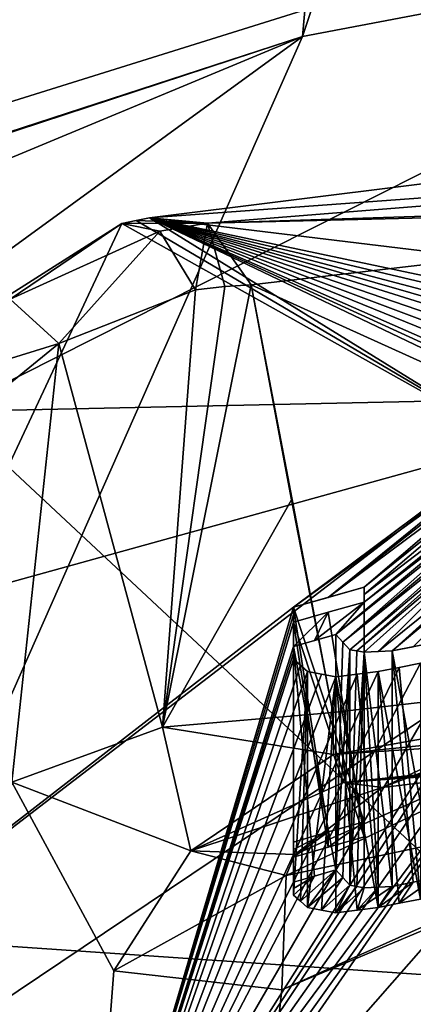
# Model space of a CAD drawing. Header units: millimetres. Extents: x -348 to 175, y 0 to 247.
# Tile 154 of 196: x 134.26 to 136.04, y 88.92 to 93.38. Entities that reach past the tile are written whole.
import ezdxf

# ---------------------------------------------------------------- set-up
doc = ezdxf.new("R2010")
doc.units = ezdxf.units.MM
doc.header["$LTSCALE"] = 65.185185
for name, color, linetype in [('1024', 7, 'CONTINUOUS'), ('1025', 7, 'CONTINUOUS'), ('1031', 7, 'CONTINUOUS'), ('1056', 7, 'CONTINUOUS'), ('1057', 7, 'CONTINUOUS'), ('1059', 7, 'CONTINUOUS'), ('1063', 7, 'CONTINUOUS'), ('1068', 7, 'CONTINUOUS'), ('1122', 7, 'CONTINUOUS'), ('1126', 7, 'CONTINUOUS'), ('1127', 7, 'CONTINUOUS'), ('1182', 7, 'CONTINUOUS'), ('1188', 7, 'CONTINUOUS'), ('1189', 7, 'CONTINUOUS'), ('1190', 7, 'CONTINUOUS'), ('1214', 7, 'CONTINUOUS'), ('1215', 7, 'CONTINUOUS'), ('1254', 7, 'CONTINUOUS'), ('1255', 7, 'CONTINUOUS'), ('1256', 7, 'CONTINUOUS'), ('1257', 7, 'CONTINUOUS'), ('1258', 7, 'CONTINUOUS'), ('1259', 7, 'CONTINUOUS'), ('1260', 7, 'CONTINUOUS'), ('1261', 7, 'CONTINUOUS'), ('1262', 7, 'CONTINUOUS'), ('1263', 7, 'CONTINUOUS'), ('1274', 7, 'CONTINUOUS'), ('1275', 7, 'CONTINUOUS'), ('1276', 7, 'CONTINUOUS'), ('1277', 7, 'CONTINUOUS'), ('1512', 7, 'CONTINUOUS'), ('1516', 7, 'CONTINUOUS'), ('1519', 7, 'CONTINUOUS'), ('1525', 7, 'CONTINUOUS'), ('1527', 7, 'CONTINUOUS')]:
    doc.layers.add(name, color=color, linetype=linetype)

msp = doc.modelspace()

# ---------------------------------------------------------------- linework, layer by layer
at = {"layer": '1024', "color": 7, "linetype": 'CONTINUOUS', "true_color": 0xe0f2ff}
for points in [[(142.6998, 94.6654, 0.1619), (135.5406, 93.304, 0.6352), (140.461, 108.003, 81.2077), (142.6998, 94.6654, 0.1619)], [(140.461, 108.003, 81.2077), (135.5406, 93.304, 0.6352), (136.6862, 106.1032, 78.0795), (140.461, 108.003, 81.2077)], [(135.5406, 93.304, 0.6352), (128.6726, 91.0652, 1.3833), (136.6862, 106.1032, 78.0795), (135.5406, 93.304, 0.6352)], [(128.6726, 91.0652, 1.3833), (130.9785, 97.2745, 36.5131), (136.6862, 106.1032, 78.0795), (128.6726, 91.0652, 1.3833)]]:
    msp.add_3dface(points, dxfattribs=at)
at = {"layer": '1025', "color": 7, "linetype": 'CONTINUOUS', "true_color": 0xe0f2ff}
msp.add_3dface([(130.9981, 92.0014, 24.3006), (136.8792, 94.891, 27.7225), (132.6538, 96.3753, 48.6444), (130.9981, 92.0014, 24.3006)], dxfattribs=at)
at = {"layer": '1031', "color": 7, "linetype": 'CONTINUOUS', "true_color": 0xe0f2ff}
for points in [[(135.5406, 93.304, 0.6352), (142.6998, 94.6654, 0.1619), (133.3678, 88.3888, -13.5756), (135.5406, 93.304, 0.6352)], [(133.3678, 88.3888, -13.5756), (142.6998, 94.6654, 0.1619), (138.0575, 87.6199, -17.8728), (133.3678, 88.3888, -13.5756)], [(128.6687, 91.0545, 1.3231), (135.5406, 93.304, 0.6352), (128.6646, 91.0435, 1.2614), (128.6687, 91.0545, 1.3231)], [(128.6646, 91.0435, 1.2614), (135.5406, 93.304, 0.6352), (128.7009, 90.456, -2.0173), (128.6646, 91.0435, 1.2614)], [(128.6726, 91.0652, 1.3833), (135.5406, 93.304, 0.6352), (128.6687, 91.0545, 1.3231), (128.6726, 91.0652, 1.3833)], [(128.7009, 90.456, -2.0173), (135.5406, 93.304, 0.6352), (130.1436, 89.3734, -8.0701), (128.7009, 90.456, -2.0173)], [(130.1436, 89.3734, -8.0701), (135.5406, 93.304, 0.6352), (133.3678, 88.3888, -13.5756), (130.1436, 89.3734, -8.0701)]]:
    msp.add_3dface(points, dxfattribs=at)
at = {"layer": '1056', "color": 7, "linetype": 'CONTINUOUS', "true_color": 0xe0f2ff}
for points in [[(136.8792, 94.891, 27.7225), (130.9981, 92.0014, 24.3006), (140.7805, 95.0607, 25.8047), (136.8792, 94.891, 27.7225)], [(140.7805, 95.0607, 25.8047), (130.9981, 92.0014, 24.3006), (133.9413, 91.6073, 21.152), (140.7805, 95.0607, 25.8047)], [(140.7805, 95.0607, 25.8047), (133.9413, 91.6073, 21.152), (142.847, 91.7985, 22.347), (140.7805, 95.0607, 25.8047)], [(142.847, 91.7985, 22.347), (133.9413, 91.6073, 21.152), (136.7148, 89.0149, 19.0654), (142.847, 91.7985, 22.347)]]:
    msp.add_3dface(points, dxfattribs=at)
at = {"layer": '1057', "color": 7, "linetype": 'CONTINUOUS', "true_color": 0xe0f2ff}
for points in [[(136.7148, 89.0149, 19.0654), (133.9413, 91.6073, 21.152), (132.6902, 89.2912, 16.6966), (136.7148, 89.0149, 19.0654)], [(132.6902, 89.2912, 16.6966), (131.7756, 85.389, 12.3237), (134.5489, 86.5543, 16.1129), (132.6902, 89.2912, 16.6966)], [(136.7148, 89.0149, 19.0654), (132.6902, 89.2912, 16.6966), (134.5489, 86.5543, 16.1129), (136.7148, 89.0149, 19.0654)], [(138.4272, 85.0607, 18.7102), (136.7148, 89.0149, 19.0654), (134.5489, 86.5543, 16.1129), (138.4272, 85.0607, 18.7102)]]:
    msp.add_3dface(points, dxfattribs=at)
at = {"layer": '1059', "color": 7, "linetype": 'CONTINUOUS', "true_color": 0xe0f2ff}
for points in [[(138.5285, 90.548, 15.5137), (138.8113, 91.379, 15.6922), (132.8596, 65.4143, 10.2131), (138.5285, 90.548, 15.5137)], [(132.8596, 65.4143, 10.2131), (138.8113, 91.379, 15.6922), (140.1432, 65.4143, 17.3478), (132.8596, 65.4143, 10.2131)], [(137.8841, 90.0185, 15.0337), (138.5285, 90.548, 15.5137), (132.8596, 65.4143, 10.2131), (137.8841, 90.0185, 15.0337)], [(136.62, 89.5144, 13.9389), (137.8841, 90.0185, 15.0337), (132.8596, 65.4143, 10.2131), (136.62, 89.5144, 13.9389)], [(134.227, 89.9296, 11.1404), (134.688, 89.0752, 11.8027), (132.8596, 65.4143, 10.2131), (134.227, 89.9296, 11.1404)], [(135.4474, 88.99, 12.7306), (136.62, 89.5144, 13.9389), (132.8596, 65.4143, 10.2131), (135.4474, 88.99, 12.7306)], [(134.688, 89.0752, 11.8027), (135.4474, 88.99, 12.7306), (132.8596, 65.4143, 10.2131), (134.688, 89.0752, 11.8027)]]:
    msp.add_3dface(points, dxfattribs=at)
at = {"layer": '1063', "color": 7, "linetype": 'CONTINUOUS', "true_color": 0xe0f2ff}
for points in [[(135.3092, 92.1798, 10.6546), (138.384, 92.5399, 7.7223), (138.7922, 90.6024, 8.1724), (135.3092, 92.1798, 10.6546)], [(135.4904, 91.2079, 10.9584), (135.3092, 92.1798, 10.6546), (135.6775, 90.2442, 11.258), (135.4904, 91.2079, 10.9584)], [(135.6775, 90.2442, 11.258), (135.3092, 92.1798, 10.6546), (138.7922, 90.6024, 8.1724), (135.6775, 90.2442, 11.258)]]:
    msp.add_3dface(points, dxfattribs=at)
at = {"layer": '1068', "color": 7, "linetype": 'CONTINUOUS', "true_color": 0xe0f2ff}
msp.add_3dface([(135.2419, 87.3906, -10.8742), (138.9004, 86.8393, -8.1422), (138.4846, 89.4404, -7.6467), (135.2419, 87.3906, -10.8742)], dxfattribs=at)
at = {"layer": '1122', "color": 7, "linetype": 'CONTINUOUS', "true_color": 0xe0f2ff}
for points in [[(138.7922, 90.6024, 8.1724), (142.1349, 90.7108, 4.8611), (135.6805, 90.0549, 11.4109), (138.7922, 90.6024, 8.1724)], [(142.1349, 90.7108, 4.8611), (141.9466, 90.4707, 5.2554), (135.6805, 90.0549, 11.4109), (142.1349, 90.7108, 4.8611)], [(135.6775, 90.2442, 11.258), (138.7922, 90.6024, 8.1724), (135.6805, 90.0549, 11.4109), (135.6775, 90.2442, 11.258)], [(135.6805, 90.0549, 11.4109), (141.9466, 90.4707, 5.2554), (135.726, 89.9288, 11.6029), (135.6805, 90.0549, 11.4109)], [(141.9466, 90.4707, 5.2554), (141.7196, 90.3728, 5.7114), (135.726, 89.9288, 11.6029), (141.9466, 90.4707, 5.2554)], [(141.7196, 90.3728, 5.7114), (141.5437, 90.344, 6.0602), (135.726, 89.9288, 11.6029), (141.7196, 90.3728, 5.7114)], [(135.726, 89.9288, 11.6029), (141.5437, 90.344, 6.0602), (138.515, 90.2183, 9.3144), (135.726, 89.9288, 11.6029)], [(135.9012, 89.9061, 11.9205), (135.726, 89.9288, 11.6029), (138.515, 90.2183, 9.3144), (135.9012, 89.9061, 11.9205)]]:
    msp.add_3dface(points, dxfattribs=at)
at = {"layer": '1126', "color": 7, "linetype": 'CONTINUOUS', "true_color": 0xe0f2ff}
for points in [[(137.8785, 89.676, -7.6112), (135.0419, 87.6204, -10.8364), (141.3907, 91.4205, -4.1157), (137.8785, 89.676, -7.6112)], [(141.3907, 91.4205, -4.1157), (135.0419, 87.6204, -10.8364), (141.6152, 91.3127, -4.2951), (141.3907, 91.4205, -4.1157)], [(135.0419, 87.6204, -10.8364), (135.2419, 87.3906, -10.8742), (141.6152, 91.3127, -4.2951), (135.0419, 87.6204, -10.8364)], [(135.2419, 87.3906, -10.8742), (138.4846, 89.4404, -7.6467), (141.6152, 91.3127, -4.2951), (135.2419, 87.3906, -10.8742)], [(134.8048, 87.7192, -10.6683), (135.0419, 87.6204, -10.8364), (137.8785, 89.676, -7.6112), (134.8048, 87.7192, -10.6683)]]:
    msp.add_3dface(points, dxfattribs=at)
at = {"layer": '1127', "color": 7, "linetype": 'CONTINUOUS', "true_color": 0xe0f2ff}
for points in [[(134.8485, 92.4831, 10.225), (137.9441, 92.8703, 7.2906), (141.5025, 92.9712, 4.4339), (134.8485, 92.4831, 10.225)], [(135.111, 92.4588, 10.4952), (134.8485, 92.4831, 10.225), (141.5025, 92.9712, 4.4339), (135.111, 92.4588, 10.4952)], [(141.6614, 92.6699, 4.5971), (135.111, 92.4588, 10.4952), (141.5025, 92.9712, 4.4339), (141.6614, 92.6699, 4.5971)], [(141.6614, 92.6699, 4.5971), (138.384, 92.5399, 7.7223), (135.111, 92.4588, 10.4952), (141.6614, 92.6699, 4.5971)], [(138.384, 92.5399, 7.7223), (135.3092, 92.1798, 10.6546), (135.111, 92.4588, 10.4952), (138.384, 92.5399, 7.7223)]]:
    msp.add_3dface(points, dxfattribs=at)
at = {"layer": '1182', "color": 7, "linetype": 'CONTINUOUS', "true_color": 0xe0f2ff}
msp.add_3dface([(132.472, 91.0264, 6.1469), (134.7236, 92.4575, 10.3135), (134.2193, 92.1158, 10.5935), (132.472, 91.0264, 6.1469)], dxfattribs=at)
at = {"layer": '1188', "color": 7, "linetype": 'CONTINUOUS', "true_color": 0xe0f2ff}
for points in [[(137.9073, 90.6659, 14.6812), (137.8841, 90.0185, 15.0337), (135.4675, 89.5068, 12.4836), (137.9073, 90.6659, 14.6812)], [(135.5066, 89.6026, 12.4063), (137.9073, 90.6659, 14.6812), (135.4675, 89.5068, 12.4836), (135.5066, 89.6026, 12.4063)], [(135.9012, 89.9061, 11.9205), (137.9073, 90.6659, 14.6812), (135.5066, 89.6026, 12.4063), (135.9012, 89.9061, 11.9205)], [(137.9073, 90.6659, 14.6812), (135.9012, 89.9061, 11.9205), (137.0278, 90.4332, 13.0555), (137.9073, 90.6659, 14.6812)], [(137.8841, 90.0185, 15.0337), (136.62, 89.5144, 13.9389), (135.4474, 88.99, 12.7306), (137.8841, 90.0185, 15.0337)], [(137.8841, 90.0185, 15.0337), (135.4474, 88.99, 12.7306), (135.4675, 89.5068, 12.4836), (137.8841, 90.0185, 15.0337)]]:
    msp.add_3dface(points, dxfattribs=at)
at = {"layer": '1189', "color": 7, "linetype": 'CONTINUOUS', "true_color": 0xe0f2ff}
for points in [[(135.6775, 90.2442, 11.258), (135.6805, 90.0549, 11.4109), (134.9069, 90.1782, 11.5155), (135.6775, 90.2442, 11.258)], [(135.0355, 89.6193, 11.8834), (134.227, 89.9296, 11.1404), (134.9069, 90.1782, 11.5155), (135.0355, 89.6193, 11.8834)], [(135.6805, 90.0549, 11.4109), (135.0355, 89.6193, 11.8834), (134.9069, 90.1782, 11.5155), (135.6805, 90.0549, 11.4109)], [(135.6805, 90.0549, 11.4109), (135.726, 89.9288, 11.6029), (135.0355, 89.6193, 11.8834), (135.6805, 90.0549, 11.4109)], [(134.688, 89.0752, 11.8027), (134.227, 89.9296, 11.1404), (135.0355, 89.6193, 11.8834), (134.688, 89.0752, 11.8027)], [(135.726, 89.9288, 11.6029), (135.9012, 89.9061, 11.9205), (135.0355, 89.6193, 11.8834), (135.726, 89.9288, 11.6029)], [(135.9012, 89.9061, 11.9205), (135.5066, 89.6026, 12.4063), (135.0355, 89.6193, 11.8834), (135.9012, 89.9061, 11.9205)], [(135.4675, 89.5068, 12.4836), (134.688, 89.0752, 11.8027), (135.0355, 89.6193, 11.8834), (135.4675, 89.5068, 12.4836)], [(135.5066, 89.6026, 12.4063), (135.4675, 89.5068, 12.4836), (135.0355, 89.6193, 11.8834), (135.5066, 89.6026, 12.4063)], [(135.4474, 88.99, 12.7306), (134.688, 89.0752, 11.8027), (135.4675, 89.5068, 12.4836), (135.4474, 88.99, 12.7306)]]:
    msp.add_3dface(points, dxfattribs=at)
at = {"layer": '1190', "color": 7, "linetype": 'CONTINUOUS', "true_color": 0xe0f2ff}
for points in [[(135.0574, 92.1573, 10.8223), (134.9069, 90.1782, 11.5155), (134.4392, 91.9151, 10.9314), (135.0574, 92.1573, 10.8223)], [(135.3092, 92.1798, 10.6546), (135.4904, 91.2079, 10.9584), (134.9069, 90.1782, 11.5155), (135.3092, 92.1798, 10.6546)], [(135.3092, 92.1798, 10.6546), (134.9069, 90.1782, 11.5155), (135.1889, 92.1722, 10.7477), (135.3092, 92.1798, 10.6546)], [(135.1889, 92.1722, 10.7477), (134.9069, 90.1782, 11.5155), (135.0574, 92.1573, 10.8223), (135.1889, 92.1722, 10.7477)], [(134.4392, 91.9151, 10.9314), (134.227, 89.9296, 11.1404), (134.1517, 91.6806, 10.8398), (134.4392, 91.9151, 10.9314)], [(134.9069, 90.1782, 11.5155), (134.227, 89.9296, 11.1404), (134.4392, 91.9151, 10.9314), (134.9069, 90.1782, 11.5155)], [(135.4904, 91.2079, 10.9584), (135.6775, 90.2442, 11.258), (134.9069, 90.1782, 11.5155), (135.4904, 91.2079, 10.9584)]]:
    msp.add_3dface(points, dxfattribs=at)
at = {"layer": '1214', "color": 7, "linetype": 'CONTINUOUS', "true_color": 0xe0f2ff}
for points in [[(134.2193, 92.1158, 10.5935), (134.7236, 92.4575, 10.3135), (134.8961, 92.4232, 10.6325), (134.2193, 92.1158, 10.5935)], [(134.4392, 91.9151, 10.9314), (134.2193, 92.1158, 10.5935), (134.8961, 92.4232, 10.6325), (134.4392, 91.9151, 10.9314)], [(135.0574, 92.1573, 10.8223), (134.4392, 91.9151, 10.9314), (134.8961, 92.4232, 10.6325), (135.0574, 92.1573, 10.8223)], [(134.0339, 91.7895, 10.6575), (134.2193, 92.1158, 10.5935), (134.4392, 91.9151, 10.9314), (134.0339, 91.7895, 10.6575)], [(134.0339, 91.7895, 10.6575), (134.4392, 91.9151, 10.9314), (134.1517, 91.6806, 10.8398), (134.0339, 91.7895, 10.6575)]]:
    msp.add_3dface(points, dxfattribs=at)
at = {"layer": '1215', "color": 7, "linetype": 'CONTINUOUS', "true_color": 0xe0f2ff}
for points in [[(135.111, 92.4588, 10.4952), (134.7236, 92.4575, 10.3135), (134.789, 92.4721, 10.2739), (135.111, 92.4588, 10.4952)], [(134.7236, 92.4575, 10.3135), (135.111, 92.4588, 10.4952), (134.8961, 92.4232, 10.6325), (134.7236, 92.4575, 10.3135)], [(134.8485, 92.4831, 10.225), (135.111, 92.4588, 10.4952), (134.789, 92.4721, 10.2739), (134.8485, 92.4831, 10.225)], [(135.111, 92.4588, 10.4952), (135.0574, 92.1573, 10.8223), (134.8961, 92.4232, 10.6325), (135.111, 92.4588, 10.4952)], [(135.111, 92.4588, 10.4952), (135.1889, 92.1722, 10.7477), (135.0574, 92.1573, 10.8223), (135.111, 92.4588, 10.4952)], [(135.111, 92.4588, 10.4952), (135.3092, 92.1798, 10.6546), (135.1889, 92.1722, 10.7477), (135.111, 92.4588, 10.4952)]]:
    msp.add_3dface(points, dxfattribs=at)
at = {"layer": '1254', "color": 7, "linetype": 'CONTINUOUS', "true_color": 0xe0f2ff}
for points in [[(136.1383, 89.4959, -2.9375), (136.1383, 90.5613, -2.9375), (135.9468, 90.5234, -2.875), (136.1383, 89.4959, -2.9375)], [(135.9468, 90.5234, -2.875), (136.1383, 90.5613, -2.9375), (136.0418, 90.5423, -2.906), (135.9468, 90.5234, -2.875)], [(136.1383, 89.4959, -2.9375), (135.9468, 90.5234, -2.875), (136.0417, 89.4765, -2.906), (136.1383, 89.4959, -2.9375)], [(135.9468, 90.5234, -2.875), (135.9468, 89.4572, -2.875), (136.0417, 89.4765, -2.906), (135.9468, 90.5234, -2.875)]]:
    msp.add_3dface(points, dxfattribs=at)
at = {"layer": '1255', "color": 7, "linetype": 'CONTINUOUS', "true_color": 0xe0f2ff}
for points in [[(135.9468, 89.4572, -2.875), (135.9468, 90.5234, -2.875), (135.8191, 90.5175, -2.75), (135.9468, 89.4572, -2.875)], [(135.8191, 90.5175, -2.75), (135.9468, 90.5234, -2.875), (135.8828, 90.5206, -2.8124), (135.8191, 90.5175, -2.75)], [(135.9468, 89.4572, -2.875), (135.8191, 90.5175, -2.75), (135.8828, 89.4543, -2.8124), (135.9468, 89.4572, -2.875)], [(135.8191, 90.5175, -2.75), (135.8191, 89.4512, -2.75), (135.8828, 89.4543, -2.8124), (135.8191, 90.5175, -2.75)]]:
    msp.add_3dface(points, dxfattribs=at)
at = {"layer": '1256', "color": 7, "linetype": 'CONTINUOUS', "true_color": 0xe0f2ff}
for points in [[(135.7553, 90.529, -2.625), (135.7553, 89.4628, -2.625), (135.7871, 90.5233, -2.6873), (135.7553, 90.529, -2.625)], [(135.7553, 89.4628, -2.625), (135.8191, 90.5175, -2.75), (135.7871, 90.5233, -2.6873), (135.7553, 89.4628, -2.625)], [(135.8191, 90.5175, -2.75), (135.7553, 89.4628, -2.625), (135.7871, 89.4571, -2.6873), (135.8191, 90.5175, -2.75)], [(135.8191, 89.4512, -2.75), (135.8191, 90.5175, -2.75), (135.7871, 89.4571, -2.6873), (135.8191, 89.4512, -2.75)]]:
    msp.add_3dface(points, dxfattribs=at)
at = {"layer": '1257', "color": 7, "linetype": 'CONTINUOUS', "true_color": 0xe0f2ff}
for points in [[(135.6915, 90.5975, -2.25), (135.6915, 89.5326, -2.25), (135.7232, 90.5639, -2.4361), (135.6915, 90.5975, -2.25)], [(135.6915, 89.5326, -2.25), (135.7553, 90.529, -2.625), (135.7232, 90.5639, -2.4361), (135.6915, 89.5326, -2.25)], [(135.7553, 90.529, -2.625), (135.6915, 89.5326, -2.25), (135.7232, 89.4983, -2.4361), (135.7553, 90.529, -2.625)], [(135.7553, 89.4628, -2.625), (135.7553, 90.529, -2.625), (135.7232, 89.4983, -2.4361), (135.7553, 89.4628, -2.625)]]:
    msp.add_3dface(points, dxfattribs=at)
at = {"layer": '1258', "color": 7, "linetype": 'CONTINUOUS', "true_color": 0xe0f2ff}
for points in [[(135.6915, 89.5326, -2.25), (135.6915, 90.5975, -2.25), (135.5, 90.5429, -2.25), (135.6915, 89.5326, -2.25)], [(135.5, 90.5429, -2.25), (135.6915, 90.5975, -2.25), (135.5949, 90.5701, -2.25), (135.5, 90.5429, -2.25)], [(135.6915, 89.5326, -2.25), (135.5, 90.5429, -2.25), (135.5949, 89.5046, -2.25), (135.6915, 89.5326, -2.25)], [(135.5, 90.5429, -2.25), (135.5, 89.4769, -2.25), (135.5949, 89.5046, -2.25), (135.5, 90.5429, -2.25)]]:
    msp.add_3dface(points, dxfattribs=at)
at = {"layer": '1259', "color": 7, "linetype": 'CONTINUOUS', "true_color": 0xe0f2ff}
for points in [[(135.5, 89.4769, -2.25), (135.5, 90.5429, -2.25), (135.5, 90.4855, -2.5), (135.5, 89.4769, -2.25)], [(135.5, 90.4855, -2.5), (135.5, 90.5429, -2.25), (135.5, 90.5145, -2.3745), (135.5, 90.4855, -2.5)], [(135.5, 89.4769, -2.25), (135.5, 90.4855, -2.5), (135.5, 89.4479, -2.3745), (135.5, 89.4769, -2.25)], [(135.5, 90.4855, -2.5), (135.5, 89.4184, -2.5), (135.5, 89.4479, -2.3745), (135.5, 90.4855, -2.5)]]:
    msp.add_3dface(points, dxfattribs=at)
at = {"layer": '1260', "color": 7, "linetype": 'CONTINUOUS', "true_color": 0xe0f2ff}
for points in [[(135.5, 89.4184, -2.5), (135.5, 90.4855, -2.5), (135.5638, 90.4304, -2.8125), (135.5, 89.4184, -2.5)], [(135.5638, 90.4304, -2.8125), (135.5, 90.4855, -2.5), (135.5317, 90.4584, -2.6553), (135.5638, 90.4304, -2.8125)], [(135.5, 89.4184, -2.5), (135.5638, 90.4304, -2.8125), (135.5317, 89.3908, -2.6552), (135.5, 89.4184, -2.5)], [(135.5638, 90.4304, -2.8125), (135.5638, 89.3623, -2.8125), (135.5317, 89.3908, -2.6552), (135.5638, 90.4304, -2.8125)]]:
    msp.add_3dface(points, dxfattribs=at)
at = {"layer": '1261', "color": 7, "linetype": 'CONTINUOUS', "true_color": 0xe0f2ff}
for points in [[(135.5638, 89.3623, -2.8125), (135.5638, 90.4304, -2.8125), (135.6915, 90.4067, -3.0625), (135.5638, 89.3623, -2.8125)], [(135.6915, 90.4067, -3.0625), (135.5638, 90.4304, -2.8125), (135.6273, 90.4188, -2.9368), (135.6915, 90.4067, -3.0625)], [(135.5638, 89.3623, -2.8125), (135.6915, 90.4067, -3.0625), (135.6273, 89.3504, -2.9368), (135.5638, 89.3623, -2.8125)], [(135.6915, 90.4067, -3.0625), (135.6915, 89.3381, -3.0625), (135.6273, 89.3504, -2.9368), (135.6915, 90.4067, -3.0625)]]:
    msp.add_3dface(points, dxfattribs=at)
at = {"layer": '1262', "color": 7, "linetype": 'CONTINUOUS', "true_color": 0xe0f2ff}
for points in [[(135.883, 89.3621, -3.1875), (135.6915, 90.4067, -3.0625), (135.7872, 90.4185, -3.125), (135.883, 89.3621, -3.1875)], [(135.883, 90.4301, -3.1875), (135.883, 89.3621, -3.1875), (135.7872, 90.4185, -3.125), (135.883, 90.4301, -3.1875)], [(135.6915, 89.3381, -3.0625), (135.6915, 90.4067, -3.0625), (135.7872, 89.3502, -3.125), (135.6915, 89.3381, -3.0625)], [(135.6915, 90.4067, -3.0625), (135.883, 89.3621, -3.1875), (135.7872, 89.3502, -3.125), (135.6915, 90.4067, -3.0625)]]:
    msp.add_3dface(points, dxfattribs=at)
at = {"layer": '1263', "color": 7, "linetype": 'CONTINUOUS', "true_color": 0xe0f2ff}
for points in [[(136.0745, 90.4678, -3.25), (136.0745, 89.4006, -3.25), (135.9779, 90.4489, -3.2185), (136.0745, 90.4678, -3.25)], [(136.0745, 89.4006, -3.25), (135.883, 90.4301, -3.1875), (135.9779, 90.4489, -3.2185), (136.0745, 89.4006, -3.25)], [(135.883, 89.3621, -3.1875), (135.883, 90.4301, -3.1875), (135.9778, 89.3813, -3.2184), (135.883, 89.3621, -3.1875)], [(135.883, 90.4301, -3.1875), (136.0745, 89.4006, -3.25), (135.9778, 89.3813, -3.2184), (135.883, 90.4301, -3.1875)]]:
    msp.add_3dface(points, dxfattribs=at)
at = {"layer": '1274', "color": 7, "linetype": 'CONTINUOUS', "true_color": 0xe0f2ff}
for points in [[(135.657, 90.766, -1.4375), (135.5, 90.7212, -1.4375), (135.8191, 90.8116, -1.4375), (135.657, 90.766, -1.4375)], [(135.8191, 90.8116, -1.4375), (135.5, 90.7212, -1.4375), (135.8191, 89.7507, -1.4375), (135.8191, 90.8116, -1.4375)], [(135.5, 90.7212, -1.4375), (135.5, 89.6585, -1.4375), (135.657, 89.7042, -1.4375), (135.5, 90.7212, -1.4375)], [(135.8191, 89.7507, -1.4375), (135.5, 90.7212, -1.4375), (135.657, 89.7042, -1.4375), (135.8191, 89.7507, -1.4375)]]:
    msp.add_3dface(points, dxfattribs=at)
at = {"layer": '1275', "color": 7, "linetype": 'CONTINUOUS', "true_color": 0xe0f2ff}
for points in [[(135.5, 89.6585, -1.4375), (135.5, 90.7212, -1.4375), (135.5, 90.6541, -1.75), (135.5, 89.6585, -1.4375)], [(135.5, 90.6541, -1.75), (135.5, 90.7212, -1.4375), (135.5, 90.6881, -1.5928), (135.5, 90.6541, -1.75)], [(135.5, 89.6585, -1.4375), (135.5, 90.6541, -1.75), (135.5, 89.6248, -1.5928), (135.5, 89.6585, -1.4375)], [(135.5, 90.6541, -1.75), (135.5, 89.5902, -1.75), (135.5, 89.6248, -1.5928), (135.5, 90.6541, -1.75)]]:
    msp.add_3dface(points, dxfattribs=at)
at = {"layer": '1276', "color": 7, "linetype": 'CONTINUOUS', "true_color": 0xe0f2ff}
for points in [[(135.8191, 90.7446, -1.75), (135.8191, 89.6825, -1.75), (135.6572, 90.6989, -1.75), (135.8191, 90.7446, -1.75)], [(135.8191, 89.6825, -1.75), (135.5, 90.6541, -1.75), (135.6572, 90.6989, -1.75), (135.8191, 89.6825, -1.75)], [(135.5, 89.5902, -1.75), (135.5, 90.6541, -1.75), (135.6572, 89.6359, -1.75), (135.5, 89.5902, -1.75)], [(135.5, 90.6541, -1.75), (135.8191, 89.6825, -1.75), (135.6572, 89.6359, -1.75), (135.5, 90.6541, -1.75)]]:
    msp.add_3dface(points, dxfattribs=at)
at = {"layer": '1277', "color": 7, "linetype": 'CONTINUOUS', "true_color": 0xe0f2ff}
for points in [[(135.8191, 90.8116, -1.4375), (135.8191, 89.7507, -1.4375), (135.8191, 90.7785, -1.5929), (135.8191, 90.8116, -1.4375)], [(135.8191, 89.7507, -1.4375), (135.8191, 90.7446, -1.75), (135.8191, 90.7785, -1.5929), (135.8191, 89.7507, -1.4375)], [(135.8191, 90.7446, -1.75), (135.8191, 89.7507, -1.4375), (135.8191, 89.717, -1.5929), (135.8191, 90.7446, -1.75)], [(135.8191, 89.6825, -1.75), (135.8191, 90.7446, -1.75), (135.8191, 89.717, -1.5929), (135.8191, 89.6825, -1.75)]]:
    msp.add_3dface(points, dxfattribs=at)
at = {"layer": '1512', "color": 7, "linetype": 'CONTINUOUS', "true_color": 0xebebeb}
for points in [[(137.9441, 92.8703, 7.2906), (134.8485, 92.4831, 10.225), (137.4782, 92.1651, 3.75), (137.9441, 92.8703, 7.2906)], [(134.789, 92.4721, 10.2739), (134.7236, 92.4575, 10.3135), (136.4964, 91.465, 1.052), (134.789, 92.4721, 10.2739)], [(134.8485, 92.4831, 10.225), (134.789, 92.4721, 10.2739), (136.4964, 91.465, 1.052), (134.8485, 92.4831, 10.225)], [(134.8485, 92.4831, 10.225), (136.4964, 91.465, 1.052), (136.4574, 91.7146, 2.625), (134.8485, 92.4831, 10.225)], [(134.8485, 92.4831, 10.225), (136.9681, 92.0354, 3.75), (137.4782, 92.1651, 3.75), (134.8485, 92.4831, 10.225)], [(136.9681, 92.0354, 3.75), (134.8485, 92.4831, 10.225), (136.8723, 92.0053, 3.7188), (136.9681, 92.0354, 3.75)], [(134.8485, 92.4831, 10.225), (136.7766, 91.975, 3.6875), (136.8723, 92.0053, 3.7188), (134.8485, 92.4831, 10.225)], [(136.7766, 91.975, 3.6875), (134.8485, 92.4831, 10.225), (136.7128, 91.9478, 3.625), (136.7766, 91.975, 3.6875)], [(134.8485, 92.4831, 10.225), (136.6489, 91.9206, 3.5625), (136.7128, 91.9478, 3.625), (134.8485, 92.4831, 10.225)], [(136.6489, 91.9206, 3.5625), (134.8485, 92.4831, 10.225), (136.5851, 91.8881, 3.4688), (136.6489, 91.9206, 3.5625)], [(134.8485, 92.4831, 10.225), (136.5213, 91.8555, 3.375), (136.5851, 91.8881, 3.4688), (134.8485, 92.4831, 10.225)], [(136.5213, 91.8555, 3.375), (134.8485, 92.4831, 10.225), (136.4894, 91.816, 3.1876), (136.5213, 91.8555, 3.375)], [(134.8485, 92.4831, 10.225), (136.4574, 91.7765, 3), (136.4894, 91.816, 3.1876), (134.8485, 92.4831, 10.225)], [(136.4574, 91.7765, 3), (134.8485, 92.4831, 10.225), (136.4574, 91.7456, 2.8126), (136.4574, 91.7765, 3)], [(134.8485, 92.4831, 10.225), (136.4574, 91.7146, 2.625), (136.4574, 91.7456, 2.8126), (134.8485, 92.4831, 10.225)], [(134.7236, 92.4575, 10.3135), (132.472, 91.0264, 6.1469), (133.9266, 90.7533, 1.2917), (134.7236, 92.4575, 10.3135)], [(136.4964, 91.465, 1.052), (134.7236, 92.4575, 10.3135), (133.9266, 90.7533, 1.2917), (136.4964, 91.465, 1.052)]]:
    msp.add_3dface(points, dxfattribs=at)
at = {"layer": '1516', "color": 7, "linetype": 'CONTINUOUS', "true_color": 0xebebeb}
for points in [[(132.4509, 88.3588, -6.6804), (135.5, 90.7212, -1.4375), (136.4964, 91.465, 1.052), (132.4509, 88.3588, -6.6804)], [(132.4509, 88.3588, -6.6804), (136.4964, 91.465, 1.052), (133.9266, 90.7533, 1.2917), (132.4509, 88.3588, -6.6804)], [(135.5, 90.7212, -1.4375), (136.477, 91.4501, 0.995), (136.4964, 91.465, 1.052), (135.5, 90.7212, -1.4375)], [(135.5, 90.7212, -1.4375), (136.4574, 91.4353, 0.9375), (136.477, 91.4501, 0.995), (135.5, 90.7212, -1.4375)], [(136.4574, 91.4353, 0.9375), (135.5, 90.7212, -1.4375), (136.4574, 91.4144, 0.8132), (136.4574, 91.4353, 0.9375)], [(135.5, 90.7212, -1.4375), (135.657, 90.766, -1.4375), (136.4574, 91.4144, 0.8132), (135.5, 90.7212, -1.4375)], [(135.657, 90.766, -1.4375), (136.4574, 91.3929, 0.6875), (136.4574, 91.4144, 0.8132), (135.657, 90.766, -1.4375)], [(136.4574, 91.3929, 0.6875), (135.657, 90.766, -1.4375), (136.4892, 91.3853, 0.5942), (136.4574, 91.3929, 0.6875)], [(135.657, 90.766, -1.4375), (135.8191, 90.8116, -1.4375), (136.4892, 91.3853, 0.5942), (135.657, 90.766, -1.4375)], [(135.8191, 90.7785, -1.5929), (135.8191, 90.7446, -1.75), (136.6157, 91.386, 0.4075), (135.8191, 90.7785, -1.5929)], [(136.6157, 91.386, 0.4075), (135.8191, 90.7446, -1.75), (136.5213, 91.3103, 0.125), (136.6157, 91.386, 0.4075)], [(136.5213, 91.3773, 0.5), (135.8191, 90.7785, -1.5929), (136.6157, 91.386, 0.4075), (136.5213, 91.3773, 0.5)], [(135.8191, 90.8116, -1.4375), (136.5213, 91.3773, 0.5), (136.4892, 91.3853, 0.5942), (135.8191, 90.8116, -1.4375)], [(135.8191, 90.8116, -1.4375), (135.8191, 90.7785, -1.5929), (136.5213, 91.3773, 0.5), (135.8191, 90.8116, -1.4375)], [(136.5213, 91.3103, 0.125), (135.8191, 90.7446, -1.75), (136.4894, 91.2847, 0.0312), (136.5213, 91.3103, 0.125)], [(135.8191, 90.7446, -1.75), (136.4574, 91.2589, -0.0625), (136.4894, 91.2847, 0.0312), (135.8191, 90.7446, -1.75)], [(136.4574, 91.2589, -0.0625), (135.8191, 90.7446, -1.75), (136.4574, 91.2356, -0.1869), (136.4574, 91.2589, -0.0625)], [(135.8191, 90.7446, -1.75), (135.6915, 90.5975, -2.25), (136.4574, 91.2356, -0.1869), (135.8191, 90.7446, -1.75)], [(135.6915, 90.5975, -2.25), (136.4574, 91.2119, -0.3125), (136.4574, 91.2356, -0.1869), (135.6915, 90.5975, -2.25)], [(135.6915, 90.5975, -2.25), (135.7232, 90.5639, -2.4361), (136.4574, 91.2119, -0.3125), (135.6915, 90.5975, -2.25)], [(136.4574, 91.2119, -0.3125), (135.7232, 90.5639, -2.4361), (136.4892, 91.2025, -0.4058), (136.4574, 91.2119, -0.3125)], [(136.4892, 91.2025, -0.4058), (135.7232, 90.5639, -2.4361), (136.4574, 91.1515, -0.625), (136.4892, 91.2025, -0.4058)], [(135.7232, 90.5639, -2.4361), (135.7553, 90.529, -2.625), (136.4574, 91.1515, -0.625), (135.7232, 90.5639, -2.4361)], [(136.4574, 91.1515, -0.625), (135.7553, 90.529, -2.625), (136.4574, 91.1208, -0.7803), (136.4574, 91.1515, -0.625)], [(135.7553, 90.529, -2.625), (135.7871, 90.5233, -2.6873), (136.4574, 91.1208, -0.7803), (135.7553, 90.529, -2.625)], [(135.7871, 90.5233, -2.6873), (136.4574, 91.0893, -0.9375), (136.4574, 91.1208, -0.7803), (135.7871, 90.5233, -2.6873)], [(135.7871, 90.5233, -2.6873), (135.8191, 90.5175, -2.75), (136.4574, 91.0893, -0.9375), (135.7871, 90.5233, -2.6873)], [(135.8191, 90.5175, -2.75), (135.8828, 90.5206, -2.8124), (136.4574, 91.0893, -0.9375), (135.8191, 90.5175, -2.75)], [(135.8828, 90.5206, -2.8124), (136.4574, 90.986, -1.4375), (136.4574, 91.0893, -0.9375), (135.8828, 90.5206, -2.8124)], [(135.8828, 90.5206, -2.8124), (135.9468, 90.5234, -2.875), (136.4574, 90.986, -1.4375), (135.8828, 90.5206, -2.8124)], [(136.4574, 90.986, -1.4375), (135.9468, 90.5234, -2.875), (136.4574, 90.9529, -1.5929), (136.4574, 90.986, -1.4375)], [(135.9468, 90.5234, -2.875), (136.0418, 90.5423, -2.906), (136.4574, 90.9529, -1.5929), (135.9468, 90.5234, -2.875)], [(134.8048, 87.7192, -10.6683), (137.8785, 89.676, -7.6112), (137.5495, 90.851, -3.25), (134.8048, 87.7192, -10.6683)], [(136.7128, 90.4819, -3.875), (134.8048, 87.7192, -10.6683), (137.5495, 90.851, -3.25), (136.7128, 90.4819, -3.875)], [(132.4509, 88.3588, -6.6804), (134.5726, 87.5957, -10.7954), (135.5, 90.7212, -1.4375), (132.4509, 88.3588, -6.6804)], [(135.5, 90.7212, -1.4375), (134.5726, 87.5957, -10.7954), (135.5, 90.6881, -1.5928), (135.5, 90.7212, -1.4375)], [(135.5949, 90.5701, -2.25), (135.6915, 90.5975, -2.25), (135.8191, 90.7446, -1.75), (135.5949, 90.5701, -2.25)], [(135.5949, 90.5701, -2.25), (135.8191, 90.7446, -1.75), (135.6572, 90.6989, -1.75), (135.5949, 90.5701, -2.25)], [(134.5726, 87.5957, -10.7954), (135.5, 90.6541, -1.75), (135.5, 90.6881, -1.5928), (134.5726, 87.5957, -10.7954)], [(135.5, 90.5429, -2.25), (135.5949, 90.5701, -2.25), (135.6572, 90.6989, -1.75), (135.5, 90.5429, -2.25)], [(135.5, 90.6541, -1.75), (135.5, 90.5429, -2.25), (135.6572, 90.6989, -1.75), (135.5, 90.6541, -1.75)], [(134.5726, 87.5957, -10.7954), (135.5, 90.5429, -2.25), (135.5, 90.6541, -1.75), (134.5726, 87.5957, -10.7954)], [(134.5726, 87.5957, -10.7954), (136.4574, 90.5717, -3.25), (136.2632, 90.5194, -3.25), (134.5726, 87.5957, -10.7954)], [(136.4574, 90.5717, -3.25), (134.5726, 87.5957, -10.7954), (136.4574, 90.4947, -3.5597), (136.4574, 90.5717, -3.25)], [(135.5, 90.5429, -2.25), (134.5726, 87.5957, -10.7954), (135.5, 90.5145, -2.3745), (135.5, 90.5429, -2.25)], [(136.0745, 90.4678, -3.25), (134.5726, 87.5957, -10.7954), (136.2632, 90.5194, -3.25), (136.0745, 90.4678, -3.25)], [(134.5726, 87.5957, -10.7954), (135.5, 90.4855, -2.5), (135.5, 90.5145, -2.3745), (134.5726, 87.5957, -10.7954)], [(134.5726, 87.5957, -10.7954), (136.4574, 90.4143, -3.875), (136.4574, 90.4947, -3.5597), (134.5726, 87.5957, -10.7954)], [(135.5, 90.4855, -2.5), (134.5726, 87.5957, -10.7954), (135.5317, 90.4584, -2.6553), (135.5, 90.4855, -2.5)], [(134.5726, 87.5957, -10.7954), (134.6926, 87.6509, -10.7518), (136.7128, 90.4819, -3.875), (134.5726, 87.5957, -10.7954)], [(134.5726, 87.5957, -10.7954), (136.7128, 90.4819, -3.875), (136.584, 90.448, -3.875), (134.5726, 87.5957, -10.7954)], [(134.5726, 87.5957, -10.7954), (136.0745, 90.4678, -3.25), (135.9779, 90.4489, -3.2185), (134.5726, 87.5957, -10.7954)], [(134.5726, 87.5957, -10.7954), (135.5638, 90.4304, -2.8125), (135.5317, 90.4584, -2.6553), (134.5726, 87.5957, -10.7954)], [(134.6926, 87.6509, -10.7518), (134.8048, 87.7192, -10.6683), (136.7128, 90.4819, -3.875), (134.6926, 87.6509, -10.7518)], [(135.883, 90.4301, -3.1875), (134.5726, 87.5957, -10.7954), (135.9779, 90.4489, -3.2185), (135.883, 90.4301, -3.1875)], [(136.4574, 90.4143, -3.875), (134.5726, 87.5957, -10.7954), (136.584, 90.448, -3.875), (136.4574, 90.4143, -3.875)], [(135.5638, 90.4304, -2.8125), (134.5726, 87.5957, -10.7954), (135.6273, 90.4188, -2.9368), (135.5638, 90.4304, -2.8125)], [(134.5726, 87.5957, -10.7954), (135.883, 90.4301, -3.1875), (135.7872, 90.4185, -3.125), (134.5726, 87.5957, -10.7954)], [(134.5726, 87.5957, -10.7954), (135.6915, 90.4067, -3.0625), (135.6273, 90.4188, -2.9368), (134.5726, 87.5957, -10.7954)], [(135.6915, 90.4067, -3.0625), (134.5726, 87.5957, -10.7954), (135.7872, 90.4185, -3.125), (135.6915, 90.4067, -3.0625)]]:
    msp.add_3dface(points, dxfattribs=at)
at = {"layer": '1519', "color": 7, "linetype": 'CONTINUOUS', "true_color": 0xebebeb}
msp.add_3dface([(135.9012, 89.9061, 11.9205), (138.515, 90.2183, 9.3144), (137.0278, 90.4332, 13.0555), (135.9012, 89.9061, 11.9205)], dxfattribs=at)
at = {"layer": '1525', "color": 7, "linetype": 'CONTINUOUS', "true_color": 0xebebeb}
for points in [[(135.6915, 89.5326, -2.25), (135.5949, 89.5046, -2.25), (135.5317, 89.3908, -2.6552), (135.6915, 89.5326, -2.25)], [(135.5638, 89.3623, -2.8125), (135.6915, 89.5326, -2.25), (135.5317, 89.3908, -2.6552), (135.5638, 89.3623, -2.8125)], [(135.7232, 89.4983, -2.4361), (135.6915, 89.5326, -2.25), (135.5638, 89.3623, -2.8125), (135.7232, 89.4983, -2.4361)], [(135.5949, 89.5046, -2.25), (135.5, 89.4769, -2.25), (135.5, 89.4479, -2.3745), (135.5949, 89.5046, -2.25)], [(135.5, 89.4184, -2.5), (135.5949, 89.5046, -2.25), (135.5, 89.4479, -2.3745), (135.5, 89.4184, -2.5)], [(135.5949, 89.5046, -2.25), (135.5, 89.4184, -2.5), (135.5317, 89.3908, -2.6552), (135.5949, 89.5046, -2.25)], [(135.7232, 89.4983, -2.4361), (135.5638, 89.3623, -2.8125), (135.6273, 89.3504, -2.9368), (135.7232, 89.4983, -2.4361)], [(135.7553, 89.4628, -2.625), (135.7232, 89.4983, -2.4361), (135.6273, 89.3504, -2.9368), (135.7553, 89.4628, -2.625)], [(136.0417, 89.4765, -2.906), (135.9468, 89.4572, -2.875), (135.883, 89.3621, -3.1875), (136.0417, 89.4765, -2.906)], [(136.0417, 89.4765, -2.906), (135.883, 89.3621, -3.1875), (135.9778, 89.3813, -3.2184), (136.0417, 89.4765, -2.906)], [(136.1383, 89.4959, -2.9375), (136.0417, 89.4765, -2.906), (135.9778, 89.3813, -3.2184), (136.1383, 89.4959, -2.9375)], [(136.0745, 89.4006, -3.25), (136.1383, 89.4959, -2.9375), (135.9778, 89.3813, -3.2184), (136.0745, 89.4006, -3.25)], [(135.6915, 89.3381, -3.0625), (135.7553, 89.4628, -2.625), (135.6273, 89.3504, -2.9368), (135.6915, 89.3381, -3.0625)], [(135.7871, 89.4571, -2.6873), (135.7553, 89.4628, -2.625), (135.6915, 89.3381, -3.0625), (135.7871, 89.4571, -2.6873)], [(135.8191, 89.4512, -2.75), (135.7871, 89.4571, -2.6873), (135.6915, 89.3381, -3.0625), (135.8191, 89.4512, -2.75)], [(135.8191, 89.4512, -2.75), (135.6915, 89.3381, -3.0625), (135.7872, 89.3502, -3.125), (135.8191, 89.4512, -2.75)], [(135.9468, 89.4572, -2.875), (135.8828, 89.4543, -2.8124), (135.7872, 89.3502, -3.125), (135.9468, 89.4572, -2.875)], [(135.883, 89.3621, -3.1875), (135.9468, 89.4572, -2.875), (135.7872, 89.3502, -3.125), (135.883, 89.3621, -3.1875)], [(135.8828, 89.4543, -2.8124), (135.8191, 89.4512, -2.75), (135.7872, 89.3502, -3.125), (135.8828, 89.4543, -2.8124)]]:
    msp.add_3dface(points, dxfattribs=at)
at = {"layer": '1527', "color": 7, "linetype": 'CONTINUOUS', "true_color": 0xebebeb}
for points in [[(135.8191, 89.7507, -1.4375), (135.657, 89.7042, -1.4375), (135.6572, 89.6359, -1.75), (135.8191, 89.7507, -1.4375)], [(135.8191, 89.6825, -1.75), (135.8191, 89.7507, -1.4375), (135.6572, 89.6359, -1.75), (135.8191, 89.6825, -1.75)], [(135.8191, 89.7507, -1.4375), (135.8191, 89.6825, -1.75), (135.8191, 89.717, -1.5929), (135.8191, 89.7507, -1.4375)], [(135.657, 89.7042, -1.4375), (135.5, 89.6585, -1.4375), (135.5, 89.6248, -1.5928), (135.657, 89.7042, -1.4375)], [(135.5, 89.5902, -1.75), (135.657, 89.7042, -1.4375), (135.5, 89.6248, -1.5928), (135.5, 89.5902, -1.75)], [(135.657, 89.7042, -1.4375), (135.5, 89.5902, -1.75), (135.6572, 89.6359, -1.75), (135.657, 89.7042, -1.4375)]]:
    msp.add_3dface(points, dxfattribs=at)

doc.saveas('drawing.dxf')
